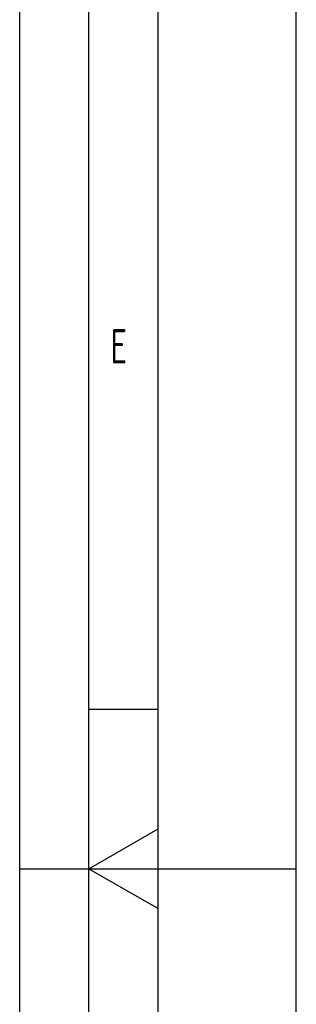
# Model space of a CAD drawing. Header units: millimetres. Extents: x 0 to 5940, y 0 to 4200.
# Tile 14 of 47: x 0 to 200, y 1387 to 2099. Entities that reach past the tile are written whole.
import ezdxf

# ---------------------------------------------------------------- set-up
doc = ezdxf.new("R2010")
doc.units = ezdxf.units.MM
doc.header["$LTSCALE"] = 50
doc.layers.get('0').update_dxf_attribs({"linetype": 'CONTINUOUS'})
doc.layers.add('KSB-BLATTRAND', color=2, linetype='CONTINUOUS')
doc.styles.get("Standard").update_dxf_attribs({"font": 'ISOCP.SHX'})

# ---------------------------------------------------------------- blocks, each defined once
blk = doc.blocks.new('Rahmen_A2')
at = {"color": 1, "ltscale": 150}
for p, q in [((0, 0), (0, 420)), ((10, 10), (10, 410)), ((20, 10), (20, 297)), ((0, 148.5), (20, 148.5))]:
    blk.add_line(p, q, dxfattribs=at)
at = {"layer": 'KSB-BLATTRAND'}
for p, q in [((5, 5), (5, 415)), ((10, 160), (5, 160))]:
    blk.add_line(p, q, dxfattribs=at)
at = {"layer": 'KSB-BLATTRAND', "color": 3}
for q in [(10, 151.387), (10, 145.613)]:
    blk.add_line((5, 148.5), q, dxfattribs=at)
at = {"layer": 'KSB-BLATTRAND', "width": 0.75}
blk.add_text('E', height=2.5, dxfattribs=at).set_placement((6.562, 185))

msp = doc.modelspace()

# ---------------------------------------------------------------- block references
at = {"layer": 'KSB-BLATTRAND', "xscale": 10, "yscale": 10, "zscale": 10}
msp.add_blockref('Rahmen_A2', (0, 0), dxfattribs=at)

doc.saveas('drawing.dxf')
